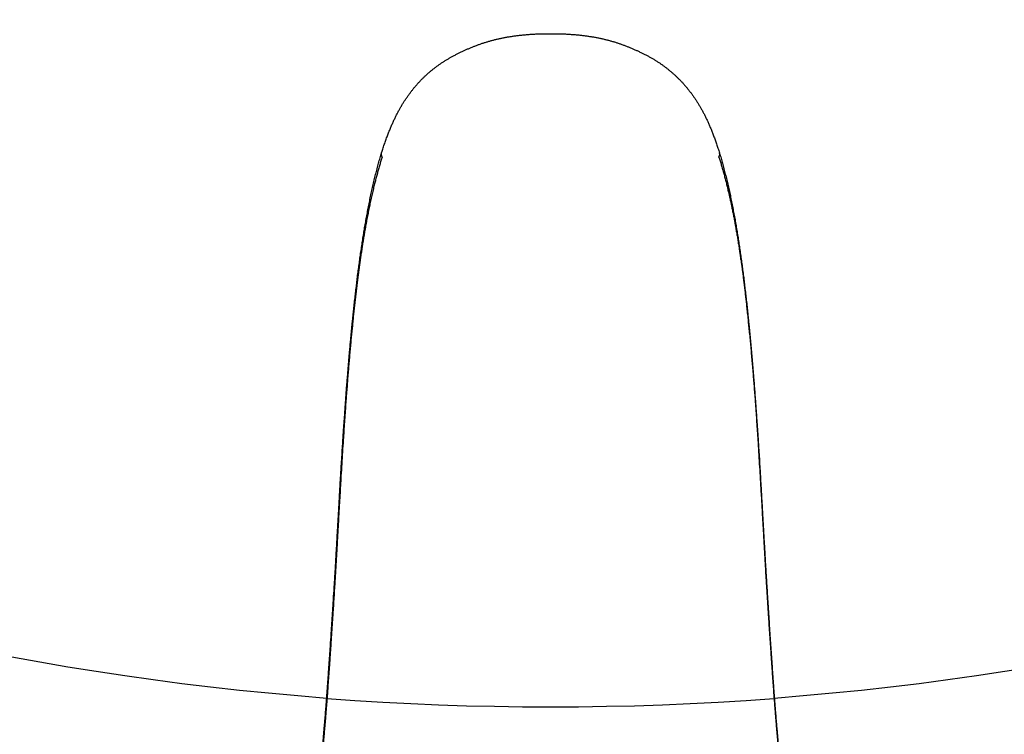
# Model space of a CAD drawing. Header units: millimetres. Extents: x 6161 to 8965, y -9035 to -5431.
# Tile 175 of 256: x 6648.2 to 6658.65, y -6549.11 to -6541.52. Entities that reach past the tile are written whole.
import ezdxf

# ---------------------------------------------------------------- set-up
doc = ezdxf.new("R2010")
doc.units = ezdxf.units.MM
doc.linetypes.add('DASHED', pattern=[19.05, 12.7, -6.35])
doc.layers.add('Wyposazenie Wew - Urzadzenia Sanitarne', color=6, linetype='Continuous')

# ---------------------------------------------------------------- blocks, each defined once
blk = doc.blocks.new('ORAS_ELECTRA')
for p, q in [((-2.368, -4.189), (-2.367, -4.175)), ((2.368, -4.189), (2.367, -4.175)), ((-1.795, -9.882), (-1.795, -9.882)), ((-1.795, -9.882), (-1.795, -9.883)), ((1.795, -9.882), (1.795, -9.883))]:
    blk.add_line(p, q)
for points, knots in [([(-2.733, -1.026), (-2.733, -1.026), (-2.733, -1.03), (-2.733, -1.037), (-2.732, -1.047), (-2.732, -1.058), (-2.731, -1.069), (-2.73, -1.08), (-2.729, -1.09), (-2.728, -1.099), (-2.727, -1.108), (-2.726, -1.117), (-2.725, -1.127), (-2.724, -1.135), (-2.723, -1.144), (-2.722, -1.153), (-2.721, -1.162), (-2.72, -1.17), (-2.718, -1.179), (-2.717, -1.187), (-2.716, -1.196), (-2.715, -1.204), (-2.714, -1.212), (-2.712, -1.221), (-2.711, -1.229), (-2.71, -1.237), (-2.709, -1.246), (-2.707, -1.254), (-2.706, -1.263), (-2.705, -1.271), (-2.704, -1.28), (-2.702, -1.288), (-2.701, -1.297), (-2.7, -1.306), (-2.698, -1.315), (-2.697, -1.324), (-2.695, -1.333), (-2.694, -1.342), (-2.693, -1.351), (-2.691, -1.36), (-2.69, -1.37), (-2.688, -1.379), (-2.687, -1.388), (-2.686, -1.398), (-2.684, -1.408), (-2.683, -1.417), (-2.681, -1.427), (-2.68, -1.437), (-2.678, -1.447), (-2.677, -1.457), (-2.675, -1.467), (-2.674, -1.477), (-2.672, -1.488), (-2.671, -1.498), (-2.669, -1.509), (-2.668, -1.519), (-2.666, -1.53), (-2.665, -1.541), (-2.663, -1.551), (-2.662, -1.562), (-2.66, -1.573), (-2.659, -1.584), (-2.657, -1.595), (-2.655, -1.606), (-2.654, -1.618), (-2.652, -1.629), (-2.651, -1.641), (-2.649, -1.652), (-2.647, -1.664), (-2.646, -1.676), (-2.644, -1.688), (-2.643, -1.7), (-2.641, -1.712), (-2.639, -1.724), (-2.638, -1.736), (-2.636, -1.748), (-2.634, -1.761), (-2.632, -1.773), (-2.631, -1.786), (-2.629, -1.799), (-2.627, -1.811), (-2.626, -1.824), (-2.624, -1.837), (-2.622, -1.85), (-2.62, -1.863), (-2.619, -1.877), (-2.617, -1.89), (-2.615, -1.903), (-2.613, -1.917), (-2.611, -1.93), (-2.61, -1.944), (-2.608, -1.957), (-2.606, -1.971), (-2.604, -1.985), (-2.602, -1.999), (-2.601, -2.013), (-2.599, -2.027), (-2.597, -2.041), (-2.595, -2.055), (-2.593, -2.07), (-2.591, -2.084), (-2.589, -2.099), (-2.587, -2.113), (-2.585, -2.128), (-2.583, -2.143), (-2.582, -2.158), (-2.58, -2.172), (-2.578, -2.187), (-2.576, -2.203), (-2.574, -2.218), (-2.572, -2.233), (-2.57, -2.248), (-2.568, -2.263), (-2.566, -2.279), (-2.564, -2.294), (-2.562, -2.31), (-2.56, -2.326), (-2.558, -2.341), (-2.556, -2.357), (-2.554, -2.373), (-2.552, -2.389), (-2.55, -2.405), (-2.548, -2.421), (-2.546, -2.438), (-2.544, -2.454), (-2.542, -2.471), (-2.54, -2.487), (-2.538, -2.504), (-2.535, -2.52), (-2.533, -2.537), (-2.531, -2.554), (-2.529, -2.57), (-2.527, -2.587), (-2.525, -2.604), (-2.523, -2.621), (-2.521, -2.639), (-2.519, -2.656), (-2.517, -2.673), (-2.515, -2.69), (-2.513, -2.708), (-2.511, -2.725), (-2.508, -2.743), (-2.506, -2.761), (-2.504, -2.778), (-2.502, -2.796), (-2.5, -2.814), (-2.498, -2.832), (-2.496, -2.85), (-2.494, -2.868), (-2.492, -2.887), (-2.49, -2.905), (-2.488, -2.923), (-2.485, -2.942), (-2.483, -2.96), (-2.481, -2.979), (-2.479, -2.998), (-2.477, -3.016), (-2.475, -3.035), (-2.473, -3.054), (-2.471, -3.073), (-2.469, -3.092), (-2.467, -3.112), (-2.465, -3.131), (-2.463, -3.15), (-2.46, -3.17), (-2.458, -3.189), (-2.456, -3.209), (-2.454, -3.228), (-2.452, -3.248), (-2.45, -3.268), (-2.448, -3.288), (-2.446, -3.308), (-2.444, -3.328), (-2.442, -3.348), (-2.44, -3.369), (-2.438, -3.389), (-2.436, -3.409), (-2.434, -3.43), (-2.432, -3.451), (-2.43, -3.471), (-2.428, -3.492), (-2.426, -3.513), (-2.424, -3.534), (-2.422, -3.555), (-2.42, -3.576), (-2.418, -3.597), (-2.416, -3.619), (-2.414, -3.64), (-2.412, -3.662), (-2.41, -3.684), (-2.408, -3.705), (-2.406, -3.727), (-2.405, -3.749), (-2.403, -3.771), (-2.401, -3.793), (-2.399, -3.815), (-2.397, -3.838), (-2.395, -3.86), (-2.393, -3.883), (-2.391, -3.905), (-2.39, -3.928), (-2.388, -3.951), (-2.386, -3.973), (-2.384, -3.996), (-2.382, -4.02), (-2.38, -4.043), (-2.379, -4.066), (-2.377, -4.089), (-2.375, -4.111), (-2.374, -4.133), (-2.372, -4.152), (-2.371, -4.171), (-2.37, -4.183), (-2.369, -4.189), (-2.369, -4.189)], [0, 0, 0, 0, 0.000897, 0.014392, 0.028259, 0.042658, 0.057335, 0.071796, 0.084135, 0.095797, 0.106851, 0.118564, 0.128903, 0.139852, 0.150279, 0.16025, 0.169835, 0.179089, 0.188056, 0.196771, 0.205262, 0.213555, 0.22166, 0.22964, 0.237452, 0.24511, 0.252628, 0.260016, 0.267284, 0.274441, 0.281494, 0.28845, 0.295315, 0.302095, 0.308794, 0.315416, 0.32203, 0.328524, 0.334936, 0.341269, 0.347528, 0.353717, 0.35984, 0.365899, 0.371898, 0.377839, 0.383725, 0.389558, 0.39534, 0.401075, 0.406762, 0.412405, 0.418004, 0.423618, 0.429062, 0.434454, 0.439796, 0.445092, 0.450342, 0.455549, 0.460714, 0.465839, 0.470925, 0.475973, 0.480986, 0.485964, 0.490908, 0.49582, 0.500701, 0.505551, 0.510372, 0.515165, 0.519931, 0.524654, 0.529349, 0.534008, 0.538633, 0.543224, 0.547784, 0.552312, 0.556812, 0.561283, 0.565726, 0.570144, 0.574534, 0.578879, 0.58319, 0.587475, 0.591733, 0.595965, 0.60017, 0.60435, 0.608503, 0.612631, 0.616733, 0.620811, 0.624863, 0.628816, 0.632873, 0.6369, 0.640897, 0.644865, 0.648806, 0.652719, 0.656607, 0.660469, 0.664307, 0.668122, 0.671913, 0.675683, 0.679431, 0.683158, 0.686865, 0.690552, 0.694221, 0.697871, 0.701504, 0.70512, 0.708719, 0.712302, 0.715869, 0.719422, 0.72296, 0.726484, 0.730023, 0.733512, 0.736982, 0.740435, 0.743872, 0.747294, 0.7507, 0.754091, 0.75746, 0.760819, 0.764168, 0.767504, 0.770826, 0.774132, 0.777422, 0.780694, 0.783961, 0.787221, 0.790468, 0.793703, 0.796926, 0.800138, 0.803338, 0.806527, 0.809706, 0.812875, 0.816033, 0.819181, 0.82232, 0.82545, 0.828571, 0.831684, 0.83479, 0.837892, 0.840985, 0.84407, 0.847147, 0.850216, 0.853277, 0.856332, 0.859379, 0.862419, 0.865453, 0.868481, 0.871504, 0.87452, 0.877531, 0.880538, 0.883539, 0.886536, 0.889529, 0.892518, 0.895503, 0.898484, 0.901463, 0.904439, 0.907412, 0.910382, 0.913351, 0.916318, 0.919283, 0.922247, 0.92521, 0.928172, 0.931133, 0.934095, 0.937043, 0.939995, 0.942952, 0.945913, 0.948876, 0.95184, 0.954801, 0.957758, 0.960716, 0.963662, 0.966616, 0.969577, 0.972545, 0.975521, 0.978504, 0.981496, 0.984497, 0.98746, 0.990212, 0.992827, 0.995596, 0.997715, 0.99984, 1, 1, 1, 1]), ([(-2.367, -4.175), (-2.368, -4.162), (-2.37, -4.135), (-2.373, -4.094), (-2.376, -4.055), (-2.379, -4.015), (-2.383, -3.976), (-2.386, -3.936), (-2.389, -3.897), (-2.392, -3.859), (-2.395, -3.82), (-2.399, -3.782), (-2.402, -3.744), (-2.405, -3.707), (-2.408, -3.669), (-2.412, -3.632), (-2.415, -3.595), (-2.419, -3.558), (-2.422, -3.521), (-2.426, -3.483), (-2.429, -3.447), (-2.433, -3.409), (-2.437, -3.372), (-2.44, -3.334), (-2.444, -3.296), (-2.448, -3.259), (-2.452, -3.222), (-2.456, -3.185), (-2.46, -3.149), (-2.463, -3.113), (-2.467, -3.078), (-2.471, -3.042), (-2.475, -3.007), (-2.479, -2.973), (-2.483, -2.938), (-2.487, -2.905), (-2.49, -2.871), (-2.494, -2.838), (-2.498, -2.806), (-2.502, -2.774), (-2.505, -2.742), (-2.509, -2.711), (-2.513, -2.68), (-2.517, -2.649), (-2.52, -2.619), (-2.524, -2.589), (-2.528, -2.558), (-2.532, -2.527), (-2.536, -2.494), (-2.54, -2.462), (-2.543, -2.431), (-2.547, -2.4), (-2.551, -2.37), (-2.555, -2.34), (-2.559, -2.311), (-2.562, -2.282), (-2.566, -2.254), (-2.57, -2.226), (-2.573, -2.198), (-2.577, -2.171), (-2.58, -2.144), (-2.584, -2.117), (-2.587, -2.091), (-2.59, -2.066), (-2.594, -2.041), (-2.597, -2.016), (-2.6, -1.992), (-2.603, -1.968), (-2.607, -1.943), (-2.61, -1.917), (-2.614, -1.889), (-2.618, -1.862), (-2.621, -1.837), (-2.624, -1.813), (-2.627, -1.79), (-2.63, -1.769), (-2.633, -1.747), (-2.636, -1.726), (-2.639, -1.704), (-2.642, -1.681), (-2.645, -1.657), (-2.649, -1.633), (-2.652, -1.611), (-2.655, -1.588), (-2.658, -1.567), (-2.661, -1.546), (-2.664, -1.525), (-2.667, -1.506), (-2.669, -1.487), (-2.672, -1.47), (-2.674, -1.454), (-2.676, -1.439), (-2.679, -1.424), (-2.681, -1.409), (-2.683, -1.395), (-2.685, -1.381), (-2.687, -1.368), (-2.689, -1.352), (-2.692, -1.335), (-2.695, -1.317), (-2.697, -1.299), (-2.7, -1.283), (-2.703, -1.266), (-2.705, -1.251), (-2.707, -1.236), (-2.709, -1.221), (-2.712, -1.208), (-2.714, -1.194), (-2.716, -1.182), (-2.717, -1.17), (-2.719, -1.158), (-2.721, -1.147), (-2.722, -1.136), (-2.724, -1.125), (-2.725, -1.115), (-2.726, -1.105), (-2.727, -1.096), (-2.728, -1.087), (-2.729, -1.079), (-2.73, -1.07), (-2.731, -1.062), (-2.732, -1.054), (-2.732, -1.045), (-2.733, -1.036), (-2.733, -1.029), (-2.733, -1.026)], [0, 0, 0, 0, 0.005042, 0.010085, 0.015128, 0.020171, 0.025213, 0.030256, 0.035299, 0.040342, 0.045385, 0.050427, 0.055469, 0.060512, 0.065555, 0.070598, 0.075641, 0.080861, 0.086082, 0.091303, 0.096524, 0.101745, 0.107324, 0.112903, 0.118483, 0.124063, 0.129642, 0.135243, 0.140845, 0.146447, 0.152049, 0.15765, 0.163343, 0.169037, 0.174731, 0.180424, 0.186117, 0.19181, 0.197503, 0.203197, 0.20889, 0.214583, 0.220354, 0.226126, 0.231897, 0.237669, 0.24344, 0.250034, 0.256627, 0.263221, 0.269814, 0.276407, 0.283, 0.289593, 0.296186, 0.302832, 0.309478, 0.316124, 0.322769, 0.32959, 0.336411, 0.343232, 0.350054, 0.356874, 0.363694, 0.370515, 0.377336, 0.384156, 0.390977, 0.399572, 0.408167, 0.416763, 0.425358, 0.432951, 0.440545, 0.448138, 0.455736, 0.463333, 0.470931, 0.480459, 0.489988, 0.499517, 0.509046, 0.518575, 0.528119, 0.537663, 0.547208, 0.556752, 0.566296, 0.57459, 0.582884, 0.591178, 0.599474, 0.60777, 0.616066, 0.624348, 0.63263, 0.640912, 0.653338, 0.665764, 0.678196, 0.690629, 0.703064, 0.715499, 0.727922, 0.740344, 0.752769, 0.765193, 0.777621, 0.79005, 0.802479, 0.814908, 0.827734, 0.84056, 0.853387, 0.866213, 0.879042, 0.891871, 0.904701, 0.917531, 0.931434, 0.945337, 0.95924, 0.980096, 1, 1, 1, 1]), ([(2.367, -4.175), (2.368, -4.161), (2.37, -4.134), (2.373, -4.093), (2.377, -4.052), (2.38, -4.011), (2.383, -3.971), (2.386, -3.931), (2.389, -3.891), (2.393, -3.851), (2.396, -3.811), (2.399, -3.772), (2.403, -3.733), (2.406, -3.694), (2.41, -3.655), (2.413, -3.617), (2.417, -3.579), (2.42, -3.541), (2.424, -3.504), (2.427, -3.467), (2.431, -3.43), (2.434, -3.393), (2.438, -3.357), (2.442, -3.322), (2.445, -3.286), (2.449, -3.251), (2.452, -3.216), (2.456, -3.181), (2.46, -3.146), (2.464, -3.111), (2.467, -3.077), (2.471, -3.042), (2.475, -3.007), (2.479, -2.973), (2.483, -2.938), (2.487, -2.905), (2.49, -2.871), (2.494, -2.838), (2.498, -2.806), (2.502, -2.774), (2.505, -2.742), (2.509, -2.711), (2.513, -2.68), (2.517, -2.649), (2.52, -2.619), (2.524, -2.589), (2.528, -2.559), (2.531, -2.528), (2.535, -2.497), (2.539, -2.466), (2.543, -2.436), (2.547, -2.406), (2.55, -2.377), (2.554, -2.349), (2.558, -2.32), (2.561, -2.293), (2.565, -2.264), (2.569, -2.234), (2.573, -2.204), (2.576, -2.174), (2.58, -2.144), (2.584, -2.116), (2.588, -2.088), (2.591, -2.06), (2.595, -2.033), (2.598, -2.007), (2.602, -1.981), (2.605, -1.956), (2.608, -1.931), (2.612, -1.906), (2.615, -1.882), (2.618, -1.859), (2.621, -1.835), (2.624, -1.813), (2.627, -1.79), (2.63, -1.769), (2.633, -1.747), (2.636, -1.726), (2.639, -1.704), (2.642, -1.681), (2.645, -1.657), (2.649, -1.633), (2.652, -1.611), (2.655, -1.588), (2.658, -1.567), (2.661, -1.546), (2.664, -1.525), (2.667, -1.506), (2.669, -1.487), (2.672, -1.47), (2.674, -1.454), (2.676, -1.439), (2.679, -1.424), (2.681, -1.409), (2.683, -1.395), (2.685, -1.381), (2.687, -1.368), (2.689, -1.352), (2.692, -1.335), (2.695, -1.317), (2.697, -1.299), (2.7, -1.283), (2.703, -1.266), (2.705, -1.251), (2.707, -1.236), (2.709, -1.221), (2.712, -1.208), (2.714, -1.194), (2.716, -1.182), (2.717, -1.17), (2.719, -1.158), (2.721, -1.147), (2.722, -1.136), (2.724, -1.125), (2.725, -1.115), (2.726, -1.105), (2.727, -1.096), (2.728, -1.087), (2.729, -1.079), (2.73, -1.07), (2.731, -1.062), (2.732, -1.054), (2.732, -1.045), (2.733, -1.036), (2.733, -1.029), (2.733, -1.026)], [0, 0, 0, 0, 0.005164, 0.010329, 0.015494, 0.020658, 0.025822, 0.031005, 0.036188, 0.041372, 0.046555, 0.051738, 0.056984, 0.06223, 0.067476, 0.072723, 0.077968, 0.083214, 0.08846, 0.093707, 0.098953, 0.104199, 0.109444, 0.11469, 0.119937, 0.125183, 0.130428, 0.135872, 0.141317, 0.146762, 0.152206, 0.15765, 0.163343, 0.169037, 0.174731, 0.180424, 0.186117, 0.19181, 0.197503, 0.203197, 0.20889, 0.214583, 0.220354, 0.226126, 0.231897, 0.237669, 0.24344, 0.24976, 0.25608, 0.2624, 0.26872, 0.275039, 0.281377, 0.287715, 0.294054, 0.300392, 0.30673, 0.314114, 0.321498, 0.328883, 0.336267, 0.343651, 0.351036, 0.35842, 0.365804, 0.373187, 0.380571, 0.387955, 0.395339, 0.402843, 0.410348, 0.417853, 0.425358, 0.432951, 0.440545, 0.448138, 0.455736, 0.463333, 0.470931, 0.480459, 0.489988, 0.499517, 0.509046, 0.518575, 0.528119, 0.537663, 0.547208, 0.556752, 0.566296, 0.57459, 0.582884, 0.591178, 0.599474, 0.60777, 0.616066, 0.624348, 0.63263, 0.640912, 0.653338, 0.665764, 0.678196, 0.690629, 0.703064, 0.715499, 0.727921, 0.740344, 0.752769, 0.765193, 0.777621, 0.79005, 0.802479, 0.814908, 0.827734, 0.84056, 0.853387, 0.866213, 0.879042, 0.891871, 0.904701, 0.917531, 0.931434, 0.945337, 0.95924, 0.980096, 1, 1, 1, 1]), ([(2.369, -4.189), (2.37, -4.184), (2.371, -4.173), (2.372, -4.157), (2.373, -4.139), (2.375, -4.119), (2.376, -4.098), (2.378, -4.075), (2.38, -4.052), (2.381, -4.029), (2.383, -4.005), (2.385, -3.982), (2.387, -3.959), (2.389, -3.936), (2.391, -3.913), (2.393, -3.891), (2.394, -3.868), (2.396, -3.846), (2.398, -3.823), (2.4, -3.801), (2.402, -3.779), (2.404, -3.757), (2.406, -3.735), (2.408, -3.713), (2.41, -3.691), (2.412, -3.67), (2.413, -3.648), (2.415, -3.627), (2.417, -3.605), (2.419, -3.584), (2.421, -3.563), (2.423, -3.542), (2.425, -3.521), (2.427, -3.5), (2.429, -3.479), (2.431, -3.459), (2.433, -3.438), (2.435, -3.418), (2.437, -3.397), (2.439, -3.377), (2.441, -3.357), (2.443, -3.336), (2.445, -3.316), (2.447, -3.296), (2.449, -3.277), (2.451, -3.257), (2.453, -3.237), (2.455, -3.217), (2.458, -3.198), (2.46, -3.178), (2.462, -3.159), (2.464, -3.14), (2.466, -3.12), (2.468, -3.101), (2.47, -3.082), (2.472, -3.063), (2.474, -3.044), (2.476, -3.025), (2.478, -3.007), (2.48, -2.988), (2.482, -2.969), (2.484, -2.951), (2.487, -2.933), (2.489, -2.914), (2.491, -2.896), (2.493, -2.878), (2.495, -2.86), (2.497, -2.842), (2.499, -2.824), (2.501, -2.806), (2.503, -2.788), (2.505, -2.77), (2.507, -2.753), (2.509, -2.735), (2.511, -2.718), (2.514, -2.7), (2.516, -2.683), (2.518, -2.666), (2.52, -2.649), (2.522, -2.632), (2.524, -2.615), (2.526, -2.598), (2.528, -2.581), (2.53, -2.564), (2.532, -2.547), (2.534, -2.531), (2.536, -2.514), (2.538, -2.498), (2.54, -2.482), (2.542, -2.465), (2.544, -2.449), (2.546, -2.433), (2.548, -2.417), (2.55, -2.401), (2.552, -2.385), (2.554, -2.369), (2.556, -2.353), (2.558, -2.338), (2.56, -2.322), (2.562, -2.307), (2.564, -2.291), (2.566, -2.276), (2.568, -2.261), (2.57, -2.245), (2.572, -2.23), (2.574, -2.215), (2.576, -2.2), (2.578, -2.186), (2.58, -2.171), (2.582, -2.156), (2.584, -2.141), (2.586, -2.127), (2.587, -2.112), (2.589, -2.098), (2.591, -2.083), (2.593, -2.069), (2.595, -2.055), (2.597, -2.041), (2.599, -2.026), (2.601, -2.013), (2.602, -1.999), (2.604, -1.985), (2.606, -1.971), (2.608, -1.958), (2.61, -1.944), (2.611, -1.931), (2.613, -1.918), (2.615, -1.904), (2.617, -1.891), (2.618, -1.878), (2.62, -1.865), (2.622, -1.852), (2.624, -1.839), (2.625, -1.826), (2.627, -1.814), (2.629, -1.801), (2.63, -1.789), (2.632, -1.776), (2.634, -1.764), (2.635, -1.752), (2.637, -1.739), (2.639, -1.727), (2.64, -1.715), (2.642, -1.703), (2.644, -1.692), (2.645, -1.68), (2.647, -1.668), (2.648, -1.657), (2.65, -1.645), (2.652, -1.634), (2.653, -1.622), (2.655, -1.611), (2.656, -1.6), (2.658, -1.589), (2.659, -1.578), (2.661, -1.567), (2.662, -1.557), (2.664, -1.546), (2.665, -1.536), (2.667, -1.525), (2.668, -1.515), (2.67, -1.504), (2.671, -1.494), (2.673, -1.484), (2.674, -1.474), (2.676, -1.464), (2.677, -1.454), (2.679, -1.444), (2.68, -1.434), (2.682, -1.425), (2.683, -1.415), (2.684, -1.406), (2.686, -1.396), (2.687, -1.387), (2.689, -1.378), (2.69, -1.368), (2.691, -1.359), (2.693, -1.35), (2.694, -1.341), (2.695, -1.332), (2.697, -1.324), (2.698, -1.315), (2.7, -1.306), (2.701, -1.297), (2.702, -1.289), (2.703, -1.281), (2.705, -1.272), (2.706, -1.264), (2.707, -1.256), (2.708, -1.247), (2.71, -1.239), (2.711, -1.231), (2.712, -1.223), (2.713, -1.215), (2.714, -1.207), (2.716, -1.199), (2.717, -1.191), (2.718, -1.183), (2.719, -1.175), (2.72, -1.167), (2.721, -1.159), (2.722, -1.151), (2.723, -1.143), (2.724, -1.134), (2.725, -1.126), (2.726, -1.117), (2.727, -1.108), (2.728, -1.099), (2.729, -1.09), (2.73, -1.08), (2.731, -1.07), (2.732, -1.059), (2.732, -1.048), (2.733, -1.037), (2.733, -1.03), (2.733, -1.026), (2.733, -1.026)], [0, 0, 0, 0, 0.002013, 0.004064, 0.006124, 0.008739, 0.011458, 0.014318, 0.017349, 0.020341, 0.023344, 0.026338, 0.029325, 0.032303, 0.035274, 0.038238, 0.041195, 0.044145, 0.047102, 0.050061, 0.053023, 0.055986, 0.058948, 0.061908, 0.064862, 0.06781, 0.070751, 0.0737, 0.076654, 0.079609, 0.082565, 0.085523, 0.088481, 0.091442, 0.094405, 0.09737, 0.100337, 0.103307, 0.106281, 0.109257, 0.112238, 0.115222, 0.11821, 0.121202, 0.1242, 0.127202, 0.130209, 0.133222, 0.13624, 0.139265, 0.142296, 0.145333, 0.148377, 0.151428, 0.154487, 0.157553, 0.160627, 0.16371, 0.166801, 0.1699, 0.173009, 0.17612, 0.17924, 0.182368, 0.185506, 0.188653, 0.19181, 0.194977, 0.198155, 0.201343, 0.204543, 0.207753, 0.210975, 0.214209, 0.217456, 0.220715, 0.223986, 0.227263, 0.230551, 0.233856, 0.237175, 0.240507, 0.243851, 0.247205, 0.250567, 0.253941, 0.257333, 0.26074, 0.264163, 0.267601, 0.271056, 0.274528, 0.278022, 0.281533, 0.285058, 0.288597, 0.292151, 0.29572, 0.299304, 0.302905, 0.306523, 0.310158, 0.313811, 0.317482, 0.321172, 0.324882, 0.328613, 0.332364, 0.336136, 0.339931, 0.343749, 0.34759, 0.351456, 0.355347, 0.359264, 0.363208, 0.367179, 0.371179, 0.375209, 0.379269, 0.383227, 0.387284, 0.391364, 0.39547, 0.3996, 0.403756, 0.407937, 0.412143, 0.416375, 0.420632, 0.424916, 0.429225, 0.433559, 0.437953, 0.442359, 0.446791, 0.451251, 0.455738, 0.460254, 0.464801, 0.469379, 0.473989, 0.478633, 0.483312, 0.488022, 0.492775, 0.497554, 0.50236, 0.507196, 0.512061, 0.516957, 0.521884, 0.526845, 0.531839, 0.536868, 0.541934, 0.547037, 0.552179, 0.557362, 0.562587, 0.567856, 0.57317, 0.578531, 0.583942, 0.589408, 0.594979, 0.600591, 0.606246, 0.611946, 0.617692, 0.623487, 0.629332, 0.63523, 0.641182, 0.647192, 0.653261, 0.659393, 0.665591, 0.671859, 0.678198, 0.684615, 0.691113, 0.697728, 0.704351, 0.711049, 0.717826, 0.724686, 0.731635, 0.738677, 0.745819, 0.753069, 0.760433, 0.76792, 0.77554, 0.783304, 0.791226, 0.7993, 0.807517, 0.815916, 0.824516, 0.83334, 0.842415, 0.851774, 0.861455, 0.871507, 0.881988, 0.89297, 0.90452, 0.916238, 0.928628, 0.941738, 0.955575, 0.970002, 0.984693, 0.999125, 1, 1, 1, 1]), ([(-1.788, -9.841), (-1.792, -9.827), (-1.801, -9.8), (-1.814, -9.757), (-1.827, -9.713), (-1.839, -9.668), (-1.851, -9.623), (-1.863, -9.578), (-1.876, -9.528), (-1.888, -9.475), (-1.902, -9.417), (-1.914, -9.359), (-1.927, -9.301), (-1.938, -9.242), (-1.95, -9.182), (-1.961, -9.122), (-1.971, -9.065), (-1.98, -9.011), (-1.989, -8.96), (-1.997, -8.908), (-2.005, -8.857), (-2.013, -8.805), (-2.02, -8.753), (-2.028, -8.7), (-2.035, -8.648), (-2.042, -8.595), (-2.049, -8.54), (-2.056, -8.482), (-2.063, -8.422), (-2.07, -8.362), (-2.077, -8.302), (-2.084, -8.241), (-2.091, -8.18), (-2.097, -8.12), (-2.103, -8.058), (-2.109, -7.997), (-2.116, -7.933), (-2.122, -7.866), (-2.128, -7.795), (-2.135, -7.725), (-2.141, -7.654), (-2.147, -7.583), (-2.153, -7.51), (-2.158, -7.437), (-2.164, -7.363), (-2.17, -7.29), (-2.176, -7.209), (-2.182, -7.121), (-2.189, -7.026), (-2.195, -6.93), (-2.202, -6.825), (-2.21, -6.708), (-2.217, -6.581), (-2.225, -6.461), (-2.231, -6.35), (-2.237, -6.246), (-2.243, -6.151), (-2.248, -6.064), (-2.252, -5.986), (-2.256, -5.909), (-2.26, -5.837), (-2.264, -5.771), (-2.267, -5.712), (-2.271, -5.652), (-2.274, -5.593), (-2.278, -5.533), (-2.281, -5.474), (-2.285, -5.415), (-2.288, -5.356), (-2.292, -5.297), (-2.296, -5.239), (-2.299, -5.181), (-2.303, -5.124), (-2.306, -5.068), (-2.31, -5.011), (-2.314, -4.95), (-2.318, -4.884), (-2.323, -4.814), (-2.328, -4.744), (-2.332, -4.677), (-2.337, -4.611), (-2.341, -4.548), (-2.345, -4.486), (-2.35, -4.423), (-2.354, -4.361), (-2.359, -4.298), (-2.363, -4.236), (-2.366, -4.195), (-2.367, -4.175)], [0, 0, 0, 0, 0.008254, 0.016507, 0.025317, 0.034126, 0.042936, 0.051746, 0.060556, 0.071566, 0.082578, 0.093589, 0.1046, 0.115711, 0.126823, 0.137935, 0.149046, 0.158432, 0.167818, 0.177204, 0.186591, 0.195976, 0.205383, 0.21479, 0.224198, 0.233605, 0.243012, 0.253602, 0.264194, 0.274785, 0.285377, 0.295967, 0.306582, 0.317197, 0.327813, 0.338428, 0.349043, 0.361157, 0.373272, 0.385388, 0.397503, 0.409617, 0.422179, 0.434741, 0.447303, 0.459865, 0.472427, 0.488628, 0.50483, 0.521032, 0.537233, 0.558838, 0.580443, 0.602048, 0.619714, 0.63738, 0.655045, 0.668297, 0.681548, 0.694797, 0.708046, 0.718249, 0.728453, 0.738657, 0.74886, 0.759063, 0.769284, 0.779506, 0.789728, 0.79995, 0.810172, 0.82009, 0.830008, 0.839927, 0.849846, 0.859764, 0.872181, 0.884598, 0.897015, 0.909432, 0.920744, 0.932056, 0.943368, 0.954679, 0.966009, 0.97734, 0.98867, 1, 1, 1, 1]), ([(1.788, -9.841), (1.792, -9.827), (1.801, -9.8), (1.814, -9.757), (1.827, -9.712), (1.84, -9.666), (1.852, -9.62), (1.864, -9.573), (1.876, -9.526), (1.887, -9.479), (1.898, -9.431), (1.909, -9.384), (1.919, -9.335), (1.929, -9.287), (1.939, -9.238), (1.949, -9.189), (1.958, -9.14), (1.967, -9.091), (1.975, -9.041), (1.984, -8.991), (1.992, -8.94), (2, -8.889), (2.008, -8.838), (2.015, -8.787), (2.023, -8.735), (2.03, -8.683), (2.037, -8.631), (2.044, -8.579), (2.051, -8.526), (2.057, -8.472), (2.064, -8.418), (2.07, -8.363), (2.077, -8.309), (2.083, -8.249), (2.09, -8.185), (2.097, -8.116), (2.104, -8.046), (2.111, -7.975), (2.119, -7.901), (2.126, -7.826), (2.132, -7.75), (2.139, -7.674), (2.145, -7.598), (2.152, -7.522), (2.158, -7.446), (2.164, -7.369), (2.17, -7.293), (2.176, -7.21), (2.182, -7.121), (2.189, -7.026), (2.195, -6.93), (2.202, -6.825), (2.21, -6.708), (2.217, -6.581), (2.224, -6.468), (2.23, -6.369), (2.235, -6.284), (2.24, -6.2), (2.245, -6.118), (2.249, -6.038), (2.253, -5.961), (2.258, -5.884), (2.262, -5.812), (2.266, -5.746), (2.269, -5.685), (2.273, -5.623), (2.276, -5.562), (2.28, -5.503), (2.283, -5.446), (2.286, -5.391), (2.29, -5.336), (2.293, -5.281), (2.296, -5.226), (2.3, -5.17), (2.304, -5.112), (2.307, -5.056), (2.311, -4.999), (2.315, -4.939), (2.319, -4.876), (2.323, -4.809), (2.328, -4.743), (2.332, -4.677), (2.337, -4.612), (2.341, -4.546), (2.346, -4.481), (2.35, -4.417), (2.354, -4.355), (2.359, -4.295), (2.363, -4.235), (2.366, -4.195), (2.367, -4.175)], [0, 0, 0, 0, 0.008254, 0.016507, 0.02553, 0.034553, 0.043576, 0.052599, 0.061622, 0.070733, 0.079845, 0.088957, 0.098069, 0.10718, 0.116312, 0.125444, 0.134576, 0.143708, 0.15284, 0.162117, 0.171395, 0.180673, 0.189951, 0.199229, 0.208526, 0.217824, 0.227123, 0.236421, 0.245719, 0.255331, 0.264944, 0.274557, 0.28417, 0.293783, 0.305821, 0.31786, 0.329899, 0.341938, 0.354976, 0.368015, 0.381054, 0.394094, 0.407132, 0.420191, 0.43325, 0.446309, 0.459368, 0.472427, 0.488628, 0.50483, 0.521031, 0.537233, 0.558838, 0.580443, 0.602048, 0.616437, 0.630826, 0.645215, 0.659604, 0.672724, 0.685844, 0.698965, 0.712084, 0.72259, 0.733096, 0.743602, 0.754107, 0.764612, 0.774114, 0.783617, 0.793119, 0.802622, 0.812124, 0.822104, 0.832085, 0.842066, 0.852047, 0.862028, 0.873762, 0.885496, 0.89723, 0.908963, 0.920715, 0.932467, 0.944219, 0.955971, 0.966978, 0.977985, 0.988993, 1, 1, 1, 1]), ([(-2.369, -4.189), (-2.369, -4.196), (-2.368, -4.213), (-2.366, -4.24), (-2.364, -4.271), (-2.361, -4.301), (-2.359, -4.332), (-2.357, -4.364), (-2.355, -4.395), (-2.353, -4.427), (-2.35, -4.459), (-2.348, -4.491), (-2.346, -4.523), (-2.344, -4.555), (-2.341, -4.588), (-2.339, -4.621), (-2.337, -4.654), (-2.335, -4.687), (-2.332, -4.721), (-2.33, -4.754), (-2.328, -4.788), (-2.326, -4.823), (-2.323, -4.857), (-2.321, -4.892), (-2.319, -4.927), (-2.317, -4.962), (-2.314, -4.998), (-2.312, -5.034), (-2.309, -5.07), (-2.307, -5.107), (-2.305, -5.143), (-2.303, -5.178), (-2.3, -5.213), (-2.298, -5.247), (-2.296, -5.281), (-2.294, -5.314), (-2.292, -5.346), (-2.29, -5.378), (-2.288, -5.41), (-2.286, -5.442), (-2.284, -5.475), (-2.282, -5.507), (-2.28, -5.54), (-2.279, -5.573), (-2.277, -5.606), (-2.275, -5.641), (-2.273, -5.677), (-2.27, -5.714), (-2.268, -5.752), (-2.266, -5.791), (-2.264, -5.832), (-2.261, -5.873), (-2.259, -5.916), (-2.256, -5.96), (-2.254, -6.006), (-2.251, -6.053), (-2.248, -6.102), (-2.245, -6.153), (-2.242, -6.207), (-2.239, -6.263), (-2.236, -6.323), (-2.232, -6.388), (-2.228, -6.459), (-2.223, -6.539), (-2.217, -6.631), (-2.211, -6.725), (-2.206, -6.814), (-2.201, -6.892), (-2.196, -6.961), (-2.192, -7.025), (-2.187, -7.085), (-2.183, -7.142), (-2.179, -7.197), (-2.175, -7.252), (-2.171, -7.306), (-2.168, -7.358), (-2.164, -7.407), (-2.16, -7.455), (-2.156, -7.502), (-2.152, -7.548), (-2.149, -7.594), (-2.145, -7.638), (-2.141, -7.681), (-2.138, -7.724), (-2.134, -7.766), (-2.13, -7.807), (-2.127, -7.847), (-2.123, -7.887), (-2.119, -7.926), (-2.116, -7.965), (-2.112, -8.003), (-2.108, -8.041), (-2.105, -8.078), (-2.101, -8.114), (-2.097, -8.151), (-2.093, -8.187), (-2.09, -8.223), (-2.086, -8.258), (-2.082, -8.293), (-2.078, -8.328), (-2.074, -8.363), (-2.07, -8.397), (-2.066, -8.431), (-2.062, -8.465), (-2.058, -8.499), (-2.054, -8.532), (-2.05, -8.566), (-2.046, -8.6), (-2.041, -8.633), (-2.037, -8.667), (-2.032, -8.7), (-2.028, -8.734), (-2.023, -8.767), (-2.019, -8.8), (-2.014, -8.833), (-2.009, -8.865), (-2.004, -8.898), (-1.999, -8.93), (-1.994, -8.963), (-1.989, -8.995), (-1.984, -9.027), (-1.979, -9.059), (-1.974, -9.09), (-1.968, -9.122), (-1.963, -9.154), (-1.957, -9.186), (-1.951, -9.218), (-1.945, -9.25), (-1.939, -9.281), (-1.933, -9.313), (-1.927, -9.345), (-1.92, -9.377), (-1.914, -9.408), (-1.907, -9.44), (-1.9, -9.471), (-1.894, -9.503), (-1.886, -9.534), (-1.879, -9.565), (-1.872, -9.596), (-1.864, -9.627), (-1.857, -9.657), (-1.849, -9.687), (-1.842, -9.717), (-1.834, -9.746), (-1.826, -9.775), (-1.818, -9.804), (-1.81, -9.832), (-1.802, -9.858), (-1.797, -9.874), (-1.795, -9.881)], [0, 0, 0, 0, 0.003717, 0.009313, 0.014928, 0.020555, 0.026233, 0.03193, 0.037647, 0.043385, 0.049146, 0.054929, 0.060735, 0.066566, 0.072421, 0.078302, 0.08421, 0.090145, 0.096108, 0.102101, 0.108124, 0.114179, 0.120284, 0.12643, 0.132619, 0.138851, 0.145129, 0.151456, 0.157822, 0.164262, 0.170565, 0.17674, 0.182798, 0.188746, 0.194593, 0.200378, 0.205891, 0.21142, 0.216964, 0.222524, 0.228101, 0.233694, 0.239304, 0.244935, 0.25068, 0.256699, 0.262858, 0.269171, 0.275654, 0.282327, 0.289211, 0.29633, 0.303656, 0.31119, 0.318955, 0.326981, 0.335304, 0.343968, 0.353032, 0.362574, 0.372698, 0.383557, 0.395482, 0.409046, 0.424384, 0.442107, 0.456898, 0.469886, 0.481632, 0.49246, 0.502582, 0.51214, 0.521235, 0.530868, 0.540056, 0.548857, 0.557329, 0.565515, 0.573524, 0.581406, 0.589126, 0.596695, 0.604126, 0.611427, 0.618606, 0.625673, 0.632633, 0.639493, 0.646258, 0.652934, 0.659525, 0.665978, 0.67238, 0.678735, 0.685044, 0.691309, 0.697531, 0.703712, 0.709852, 0.715953, 0.722016, 0.728043, 0.734034, 0.739991, 0.745914, 0.751731, 0.757726, 0.763707, 0.769675, 0.775628, 0.781568, 0.787493, 0.793405, 0.799302, 0.805186, 0.811056, 0.816912, 0.822755, 0.828583, 0.834399, 0.840201, 0.845993, 0.851773, 0.857574, 0.863393, 0.869228, 0.875078, 0.880939, 0.88681, 0.892689, 0.898573, 0.904459, 0.910345, 0.916229, 0.922108, 0.927981, 0.933845, 0.93973, 0.945574, 0.951371, 0.95712, 0.962821, 0.968473, 0.974077, 0.979632, 0.985144, 0.990541, 0.995855, 1, 1, 1, 1]), ([(1.795, -9.882), (1.797, -9.874), (1.803, -9.856), (1.811, -9.829), (1.818, -9.802), (1.826, -9.774), (1.834, -9.746), (1.841, -9.717), (1.849, -9.688), (1.856, -9.659), (1.864, -9.629), (1.871, -9.599), (1.878, -9.569), (1.885, -9.538), (1.892, -9.507), (1.899, -9.476), (1.906, -9.445), (1.913, -9.413), (1.919, -9.382), (1.926, -9.35), (1.932, -9.319), (1.938, -9.287), (1.944, -9.255), (1.95, -9.223), (1.956, -9.191), (1.962, -9.159), (1.967, -9.128), (1.973, -9.096), (1.978, -9.064), (1.983, -9.032), (1.988, -9), (1.994, -8.968), (1.998, -8.936), (2.003, -8.904), (2.008, -8.872), (2.013, -8.839), (2.018, -8.806), (2.022, -8.774), (2.027, -8.741), (2.031, -8.708), (2.036, -8.675), (2.04, -8.641), (2.045, -8.608), (2.049, -8.574), (2.053, -8.541), (2.057, -8.507), (2.061, -8.473), (2.065, -8.439), (2.069, -8.406), (2.073, -8.372), (2.077, -8.338), (2.081, -8.303), (2.085, -8.268), (2.088, -8.233), (2.092, -8.198), (2.096, -8.163), (2.1, -8.127), (2.103, -8.091), (2.107, -8.055), (2.111, -8.018), (2.114, -7.981), (2.118, -7.944), (2.121, -7.906), (2.125, -7.867), (2.128, -7.828), (2.132, -7.789), (2.136, -7.748), (2.139, -7.707), (2.143, -7.666), (2.146, -7.624), (2.15, -7.581), (2.153, -7.537), (2.157, -7.493), (2.161, -7.447), (2.164, -7.401), (2.168, -7.354), (2.171, -7.305), (2.175, -7.255), (2.179, -7.203), (2.183, -7.15), (2.187, -7.093), (2.191, -7.034), (2.195, -6.971), (2.2, -6.903), (2.205, -6.83), (2.21, -6.748), (2.216, -6.655), (2.222, -6.561), (2.227, -6.472), (2.231, -6.396), (2.235, -6.329), (2.239, -6.268), (2.242, -6.211), (2.245, -6.158), (2.248, -6.106), (2.251, -6.054), (2.254, -6.003), (2.257, -5.954), (2.259, -5.907), (2.262, -5.862), (2.264, -5.818), (2.267, -5.776), (2.269, -5.735), (2.272, -5.695), (2.274, -5.657), (2.276, -5.619), (2.278, -5.583), (2.28, -5.549), (2.282, -5.516), (2.284, -5.484), (2.286, -5.452), (2.288, -5.419), (2.29, -5.387), (2.292, -5.355), (2.294, -5.323), (2.296, -5.291), (2.298, -5.259), (2.3, -5.226), (2.302, -5.193), (2.304, -5.159), (2.306, -5.125), (2.308, -5.09), (2.311, -5.054), (2.313, -5.018), (2.315, -4.982), (2.318, -4.945), (2.32, -4.91), (2.322, -4.874), (2.325, -4.839), (2.327, -4.804), (2.329, -4.77), (2.331, -4.735), (2.334, -4.701), (2.336, -4.668), (2.338, -4.634), (2.341, -4.601), (2.343, -4.568), (2.345, -4.535), (2.347, -4.502), (2.35, -4.47), (2.352, -4.438), (2.354, -4.406), (2.356, -4.374), (2.358, -4.342), (2.361, -4.311), (2.363, -4.28), (2.365, -4.249), (2.367, -4.218), (2.369, -4.199), (2.369, -4.189)], [0, 0, 0, 0, 0.005038, 0.010202, 0.015438, 0.020746, 0.026129, 0.031616, 0.037148, 0.042728, 0.048356, 0.054031, 0.059753, 0.065522, 0.071336, 0.07721, 0.083054, 0.088907, 0.094767, 0.100633, 0.106501, 0.11237, 0.118237, 0.124099, 0.129955, 0.135801, 0.141637, 0.147458, 0.153264, 0.159052, 0.16482, 0.170592, 0.17638, 0.182182, 0.187997, 0.193826, 0.199669, 0.205525, 0.211396, 0.217281, 0.22318, 0.229093, 0.23502, 0.240962, 0.246917, 0.252887, 0.258873, 0.264744, 0.270655, 0.276599, 0.282577, 0.288591, 0.29464, 0.300727, 0.306852, 0.313017, 0.319222, 0.32547, 0.331761, 0.338097, 0.34448, 0.35091, 0.357432, 0.364069, 0.37079, 0.377602, 0.384508, 0.391515, 0.398627, 0.405853, 0.413199, 0.420673, 0.428284, 0.436043, 0.443961, 0.451976, 0.460197, 0.46869, 0.477489, 0.486643, 0.49621, 0.506268, 0.516924, 0.528329, 0.540707, 0.554406, 0.569958, 0.587907, 0.602425, 0.615225, 0.626448, 0.6367, 0.646277, 0.655311, 0.663901, 0.672996, 0.681665, 0.689963, 0.697946, 0.705657, 0.713128, 0.720386, 0.727407, 0.734186, 0.740753, 0.747131, 0.753341, 0.759398, 0.764702, 0.770296, 0.775908, 0.781502, 0.78708, 0.792642, 0.798188, 0.803719, 0.809237, 0.814915, 0.820728, 0.826637, 0.832648, 0.83877, 0.845009, 0.851377, 0.857823, 0.864175, 0.870479, 0.876735, 0.882947, 0.889115, 0.895241, 0.901326, 0.907364, 0.913372, 0.919351, 0.925301, 0.931224, 0.93712, 0.942989, 0.948834, 0.954654, 0.960451, 0.966225, 0.971977, 0.977708, 0.983419, 0.989109, 0.994754, 1, 1, 1, 1]), ([(-1.788, -9.841), (-1.788, -9.842), (-1.79, -9.845), (-1.792, -9.85), (-1.794, -9.856), (-1.796, -9.861), (-1.797, -9.867), (-1.797, -9.872), (-1.796, -9.877), (-1.796, -9.88), (-1.795, -9.882), (-1.795, -9.882)], [0, 0, 0, 0, 0.07486, 0.206455, 0.338602, 0.471195, 0.60435, 0.73461, 0.853802, 0.973322, 1, 1, 1, 1]), ([(-1.795, -9.883), (-1.794, -9.886), (-1.791, -9.896), (-1.785, -9.914), (-1.777, -9.937), (-1.769, -9.962), (-1.761, -9.986), (-1.753, -10.009), (-1.745, -10.032), (-1.736, -10.054), (-1.728, -10.076), (-1.72, -10.097), (-1.712, -10.117), (-1.704, -10.137), (-1.696, -10.157), (-1.688, -10.176), (-1.68, -10.194), (-1.671, -10.213), (-1.663, -10.231), (-1.655, -10.248), (-1.647, -10.265), (-1.638, -10.282), (-1.63, -10.298), (-1.622, -10.314), (-1.613, -10.33), (-1.605, -10.346), (-1.596, -10.361), (-1.588, -10.376), (-1.579, -10.39), (-1.571, -10.405), (-1.562, -10.419), (-1.553, -10.433), (-1.544, -10.447), (-1.535, -10.46), (-1.525, -10.474), (-1.516, -10.488), (-1.506, -10.501), (-1.497, -10.514), (-1.487, -10.527), (-1.477, -10.54), (-1.467, -10.553), (-1.457, -10.566), (-1.447, -10.578), (-1.437, -10.59), (-1.426, -10.602), (-1.416, -10.614), (-1.406, -10.626), (-1.395, -10.637), (-1.384, -10.648), (-1.374, -10.66), (-1.363, -10.671), (-1.352, -10.682), (-1.341, -10.692), (-1.33, -10.703), (-1.318, -10.713), (-1.307, -10.724), (-1.296, -10.734), (-1.284, -10.744), (-1.272, -10.754), (-1.261, -10.763), (-1.249, -10.773), (-1.237, -10.782), (-1.225, -10.791), (-1.213, -10.801), (-1.201, -10.81), (-1.188, -10.818), (-1.176, -10.827), (-1.163, -10.836), (-1.151, -10.844), (-1.138, -10.853), (-1.125, -10.861), (-1.112, -10.869), (-1.098, -10.877), (-1.084, -10.885), (-1.071, -10.894), (-1.057, -10.901), (-1.043, -10.909), (-1.029, -10.917), (-1.014, -10.925), (-1, -10.932), (-0.985, -10.94), (-0.97, -10.947), (-0.955, -10.954), (-0.94, -10.961), (-0.925, -10.968), (-0.91, -10.975), (-0.895, -10.982), (-0.88, -10.989), (-0.865, -10.995), (-0.849, -11.002), (-0.834, -11.008), (-0.818, -11.014), (-0.803, -11.02), (-0.787, -11.026), (-0.772, -11.032), (-0.756, -11.038), (-0.741, -11.043), (-0.725, -11.049), (-0.709, -11.054), (-0.693, -11.059), (-0.677, -11.064), (-0.661, -11.069), (-0.646, -11.073), (-0.63, -11.078), (-0.614, -11.082), (-0.598, -11.086), (-0.582, -11.09), (-0.565, -11.094), (-0.549, -11.098), (-0.533, -11.102), (-0.516, -11.105), (-0.499, -11.108), (-0.482, -11.112), (-0.465, -11.115), (-0.448, -11.118), (-0.43, -11.121), (-0.413, -11.123), (-0.395, -11.126), (-0.377, -11.129), (-0.359, -11.131), (-0.34, -11.133), (-0.322, -11.135), (-0.303, -11.137), (-0.284, -11.139), (-0.264, -11.141), (-0.245, -11.142), (-0.225, -11.144), (-0.205, -11.145), (-0.185, -11.146), (-0.165, -11.148), (-0.144, -11.149), (-0.123, -11.149), (-0.102, -11.15), (-0.081, -11.151), (-0.059, -11.151), (-0.038, -11.151), (-0.018, -11.151), (-0.005, -11.151), (0, -11.151)], [0, 0, 0, 0, 0.0048173, 0.0137162, 0.0251837, 0.0364292, 0.0474423, 0.0582281, 0.0688043, 0.079101, 0.0891433, 0.0989535, 0.1085514, 0.1179539, 0.1271763, 0.1362319, 0.1451327, 0.1538901, 0.1625239, 0.1709913, 0.1793038, 0.187474, 0.1955127, 0.2034299, 0.2112343, 0.2189339, 0.226536, 0.234047, 0.2414731, 0.2488199, 0.2560685, 0.2631903, 0.2704993, 0.2777933, 0.2850672, 0.2923163, 0.2995363, 0.3067229, 0.3138724, 0.3209813, 0.3280462, 0.3350643, 0.3420328, 0.3489495, 0.3558097, 0.3626531, 0.3694834, 0.3762802, 0.3830449, 0.3897792, 0.3964848, 0.4031632, 0.4098159, 0.4164445, 0.4230504, 0.4296352, 0.4362002, 0.4427469, 0.4492767, 0.4557909, 0.4622929, 0.4687296, 0.4751875, 0.4816343, 0.4880712, 0.4944996, 0.5009208, 0.5073359, 0.5137455, 0.5201465, 0.5266912, 0.5332824, 0.5399127, 0.5465735, 0.5532561, 0.5599511, 0.5666486, 0.5733314, 0.5800866, 0.586875, 0.5936978, 0.6005561, 0.6074509, 0.6143832, 0.6213424, 0.6277813, 0.6345844, 0.6413836, 0.6481784, 0.654969, 0.6617552, 0.6685373, 0.6753312, 0.6818729, 0.6885959, 0.695307, 0.7020057, 0.7086923, 0.7153668, 0.7220294, 0.7286805, 0.7353204, 0.7419495, 0.7485682, 0.7551769, 0.7617763, 0.7683668, 0.7749453, 0.7814947, 0.788216, 0.7949899, 0.8018158, 0.8086919, 0.815616, 0.822586, 0.8295976, 0.8366693, 0.8438073, 0.8510058, 0.8582686, 0.8655999, 0.8730039, 0.8804843, 0.8880534, 0.8956971, 0.9034089, 0.9111927, 0.9190524, 0.9269922, 0.9350165, 0.9431299, 0.9513377, 0.959645, 0.9680579, 0.9765824, 0.9852458, 0.9937364, 1, 1, 1, 1]), ([(0, -11.151), (0.002, -11.151), (0.012, -11.151), (0.028, -11.151), (0.05, -11.151), (0.072, -11.151), (0.094, -11.15), (0.115, -11.15), (0.137, -11.149), (0.158, -11.148), (0.179, -11.147), (0.2, -11.146), (0.22, -11.144), (0.241, -11.143), (0.261, -11.141), (0.28, -11.139), (0.3, -11.138), (0.319, -11.136), (0.338, -11.133), (0.357, -11.131), (0.376, -11.129), (0.395, -11.126), (0.413, -11.123), (0.431, -11.121), (0.449, -11.118), (0.466, -11.115), (0.484, -11.111), (0.501, -11.108), (0.519, -11.105), (0.536, -11.101), (0.552, -11.097), (0.569, -11.093), (0.585, -11.089), (0.602, -11.085), (0.617, -11.081), (0.633, -11.077), (0.649, -11.072), (0.665, -11.068), (0.681, -11.063), (0.696, -11.058), (0.712, -11.053), (0.728, -11.048), (0.743, -11.042), (0.759, -11.037), (0.774, -11.031), (0.79, -11.025), (0.805, -11.019), (0.821, -11.013), (0.836, -11.007), (0.851, -11.001), (0.866, -10.994), (0.882, -10.988), (0.897, -10.981), (0.912, -10.974), (0.927, -10.968), (0.942, -10.96), (0.958, -10.953), (0.973, -10.946), (0.988, -10.938), (1.003, -10.93), (1.018, -10.923), (1.032, -10.915), (1.047, -10.907), (1.061, -10.899), (1.075, -10.891), (1.089, -10.883), (1.103, -10.875), (1.116, -10.866), (1.13, -10.858), (1.143, -10.849), (1.156, -10.841), (1.169, -10.832), (1.181, -10.823), (1.194, -10.815), (1.206, -10.806), (1.218, -10.797), (1.23, -10.788), (1.242, -10.778), (1.254, -10.769), (1.265, -10.759), (1.277, -10.75), (1.288, -10.74), (1.3, -10.73), (1.311, -10.72), (1.322, -10.71), (1.333, -10.699), (1.344, -10.689), (1.355, -10.678), (1.366, -10.667), (1.377, -10.656), (1.388, -10.645), (1.398, -10.634), (1.409, -10.622), (1.419, -10.611), (1.429, -10.599), (1.439, -10.587), (1.45, -10.575), (1.459, -10.563), (1.469, -10.55), (1.479, -10.538), (1.489, -10.525), (1.499, -10.512), (1.508, -10.499), (1.518, -10.485), (1.527, -10.472), (1.536, -10.458), (1.545, -10.445), (1.554, -10.431), (1.563, -10.417), (1.572, -10.403), (1.58, -10.389), (1.589, -10.374), (1.597, -10.36), (1.605, -10.345), (1.613, -10.33), (1.622, -10.315), (1.63, -10.299), (1.638, -10.284), (1.646, -10.267), (1.654, -10.251), (1.662, -10.234), (1.669, -10.217), (1.677, -10.2), (1.685, -10.182), (1.693, -10.164), (1.701, -10.145), (1.709, -10.126), (1.716, -10.106), (1.724, -10.087), (1.732, -10.066), (1.74, -10.046), (1.747, -10.024), (1.755, -10.003), (1.763, -9.98), (1.771, -9.957), (1.778, -9.934), (1.786, -9.91), (1.792, -9.892), (1.795, -9.883), (1.795, -9.883)], [0, 0, 0, 0, 0.00238, 0.011424, 0.019568, 0.028355, 0.036934, 0.045536, 0.05402, 0.062394, 0.070664, 0.078835, 0.086913, 0.094904, 0.102812, 0.110642, 0.118398, 0.126087, 0.133711, 0.141243, 0.148695, 0.156072, 0.163379, 0.17062, 0.177805, 0.184927, 0.191988, 0.199, 0.205963, 0.212872, 0.219728, 0.226531, 0.233322, 0.23986, 0.246406, 0.252962, 0.259527, 0.266102, 0.272688, 0.279286, 0.285895, 0.292516, 0.299149, 0.305795, 0.312454, 0.319126, 0.325811, 0.332505, 0.339054, 0.345814, 0.35258, 0.359351, 0.366127, 0.372909, 0.379696, 0.386519, 0.393748, 0.400766, 0.407745, 0.414686, 0.421591, 0.42846, 0.435297, 0.44215, 0.448878, 0.455608, 0.462327, 0.469027, 0.475699, 0.482332, 0.488922, 0.495442, 0.501834, 0.50823, 0.514633, 0.521043, 0.527462, 0.533891, 0.54033, 0.546715, 0.553198, 0.559695, 0.566207, 0.572736, 0.579282, 0.585848, 0.592435, 0.599044, 0.605677, 0.612334, 0.619019, 0.625731, 0.632473, 0.639246, 0.646052, 0.652906, 0.65973, 0.666606, 0.673534, 0.68051, 0.687532, 0.694598, 0.701705, 0.708848, 0.716025, 0.723233, 0.730465, 0.737719, 0.744989, 0.752275, 0.759414, 0.766652, 0.773961, 0.781348, 0.788818, 0.796376, 0.804029, 0.811782, 0.819644, 0.827621, 0.835723, 0.843959, 0.85234, 0.860884, 0.869558, 0.878372, 0.887331, 0.896445, 0.905725, 0.915185, 0.924838, 0.9347, 0.94479, 0.955128, 0.965748, 0.976564, 0.987589, 0.998833, 1, 1, 1, 1]), ([(1.788, -9.841), (1.788, -9.842), (1.79, -9.845), (1.792, -9.85), (1.794, -9.856), (1.796, -9.861), (1.797, -9.867), (1.797, -9.872), (1.796, -9.877), (1.795, -9.88), (1.795, -9.882), (1.795, -9.882)], [0, 0, 0, 0, 0.074863, 0.207127, 0.339613, 0.4721, 0.604364, 0.732369, 0.860777, 0.989391, 1, 1, 1, 1])]:
    blk.add_open_spline(points, degree=3, knots=knots)
blk = doc.blocks.new('Modul_MOP')
at = {"color": 9, "linetype": 'DASHED', "true_color": 0xb8b8b8, "extrusion": (0, 0, -1)}
blk.add_ellipse((0, -30), major_axis=(-25, 0), ratio=0.8, start_param=1.475706, end_param=1.665886, dxfattribs=at)
blk.add_ellipse((0, -30), major_axis=(-25, 0), ratio=0.8, start_param=4.807479, end_param=10.900484)
blk.add_blockref('ORAS_ELECTRA', (0, -6))

msp = doc.modelspace()

# ---------------------------------------------------------------- block references
at = {"layer": 'Wyposazenie Wew - Urzadzenia Sanitarne', "xscale": -1, "rotation": 180}
msp.add_blockref('Modul_MOP', (6653.833, -6558.817), dxfattribs=at)

doc.saveas('drawing.dxf')
